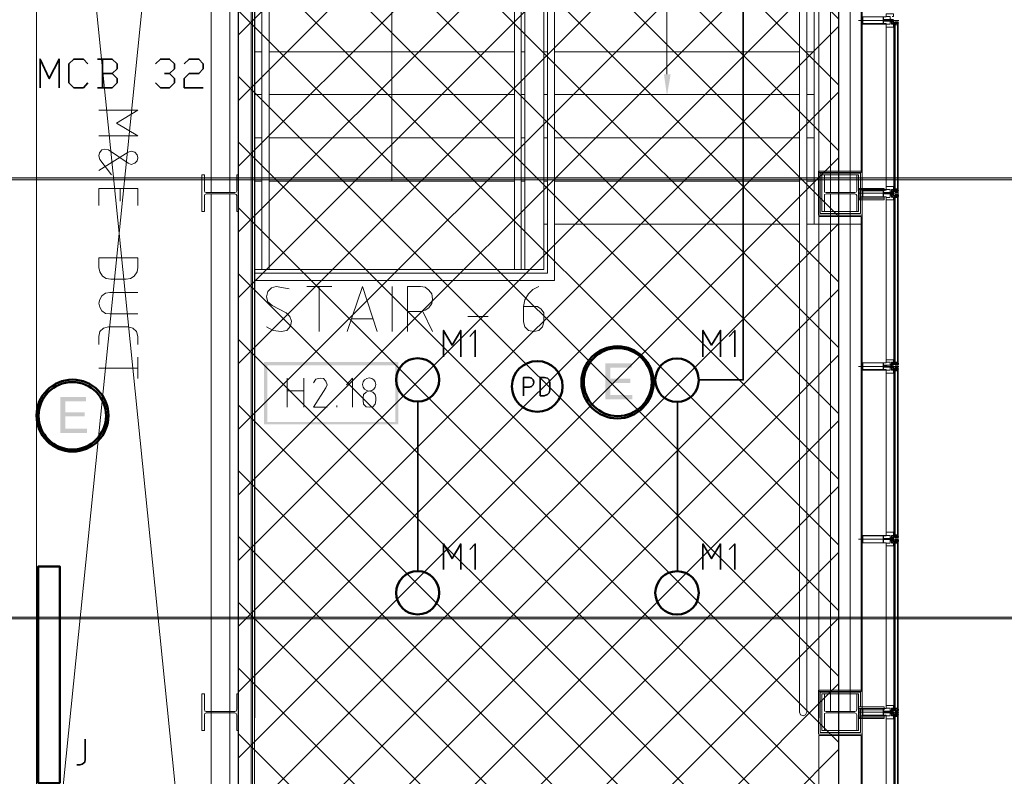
# Model space of a CAD drawing. Header units: millimetres. Extents: x 0.9 to 32.8, y 0.3 to 23.1.
# Tile 104 of 111: x 23.1 to 25.8, y 13.7 to 15.8. Entities that reach past the tile are written whole.
import ezdxf

# ---------------------------------------------------------------- set-up
doc = ezdxf.new("R2010")
doc.units = ezdxf.units.MM
doc.layers.add('PDF_Geometry', color=9, linetype='Continuous', true_color=0x808080)
doc.layers.add('PDF_Solid Fills', color=7, linetype='Continuous')

msp = doc.modelspace()

# ---------------------------------------------------------------- hatches: boundary and pattern name
h = msp.add_hatch()
h.set_pattern_fill('ANSI37', color=256, scale=0.04)
h.paths.add_polyline_path([(23.6753, 17.4844), (25.3141, 17.4844), (25.3141, 12.9763), (23.6753, 12.9763)])
at = {"layer": 'PDF_Solid Fills', "true_color": 0x808080, "transparency": 33554559}
for points in [[(28.2152, 15.3778), (28.2152, 15.3812), (1.3427, 15.3812), (1.3427, 15.3762), (28.2152, 15.3762)], [(28.2152, 14.1779), (28.2152, 14.1812), (1.3427, 14.1812), (1.3427, 14.1762), (28.2152, 14.1762)]]:
    msp.add_hatch(color=8, dxfattribs=at).paths.add_polyline_path(points)
at = {"layer": 'PDF_Solid Fills', "transparency": 33554559}
for points in [[(24.7486, 14.8745), (24.6769, 14.8745), (24.6769, 14.7762), (24.7503, 14.7762), (24.7503, 14.7879), (24.6903, 14.7879), (24.6903, 14.8212), (24.7453, 14.8212), (24.7453, 14.8329), (24.6903, 14.8329), (24.6903, 14.8629), (24.7486, 14.8629)], [(23.2587, 14.7829), (23.1886, 14.7829), (23.1886, 14.6845), (23.262, 14.6845), (23.262, 14.6962), (23.202, 14.6962), (23.202, 14.7295), (23.2553, 14.7295), (23.2553, 14.7412), (23.202, 14.7412), (23.202, 14.7712), (23.2587, 14.7712)]]:
    msp.add_hatch(color=256, dxfattribs=at).paths.add_polyline_path(points)

# ---------------------------------------------------------------- linework, layer by layer
msp.add_lwpolyline([(23.6753, 17.4844), (25.3141, 17.4844), (25.3141, 12.9763), (23.6753, 12.9763)], close=True)
at = {"layer": 'PDF_Geometry', "lineweight": 18}
for points in [[(23.032, 13.0229), (21.612, 13.0229), (21.612, 12.9312), (23.1236, 12.9312), (23.1236, 20.2277), (15.0789, 20.2277), (15.0789, 20.136), (23.032, 20.136)], [(23.5753, 13.0013), (23.1236, 17.4595), (23.5753, 17.4595), (23.1236, 13.0013)], [(25.4436, 15.8028), (25.4369, 15.8028), (25.4369, 15.8095), (25.4569, 15.8095), (25.4569, 15.8145), (25.4369, 15.8145), (25.4369, 15.8212), (25.4436, 15.8212), (25.3786, 15.8212), (25.3786, 15.8012), (25.4436, 15.8012)], [(25.4352, 15.8028), (25.4352, 15.8212), (25.3803, 15.8212), (25.3803, 15.8028)], [(25.4452, 15.8095), (25.4452, 15.8128), (25.4369, 15.8128), (25.4369, 15.8095)], [(25.4603, 15.8095), (25.4603, 15.8128), (25.4569, 15.8128), (25.4569, 15.8095)], [(25.4652, 15.7995), (25.4636, 15.8012), (25.4652, 15.7995), (25.4652, 15.8012), (25.4636, 15.7995), (25.4652, 15.8012), (25.4636, 15.7995), (25.4636, 15.7978), (25.4652, 15.7978), (25.4652, 15.7995), (25.4636, 15.7978)], [(25.4652, 15.7978), (25.4652, 15.8012), (25.4636, 15.8012), (25.4636, 15.7978)], [(25.4652, 15.7928), (25.4636, 15.7945), (25.4636, 15.7928)], [(25.4652, 15.7945), (25.4636, 15.7945)], [(25.4652, 15.8045), (25.4652, 15.3462)], [(25.4686, 15.8045), (25.4686, 15.3462)], [(25.4752, 15.7995), (25.4752, 15.8028), (25.4686, 15.8028), (25.4686, 15.7995)], [(25.4752, 15.7995), (25.4752, 15.8028), (25.4702, 15.8028), (25.4702, 15.7995)], [(25.4769, 15.8062), (25.4752, 15.8062), (25.4736, 15.8062), (25.4736, 15.8045), (25.4752, 15.8045), (25.4769, 15.8045)], [(25.4769, 15.3445), (25.4752, 15.3445), (25.4736, 15.3445), (25.4736, 15.3462), (25.4752, 15.3462), (25.4769, 15.3462), (25.4769, 15.8045)], [(23.6753, 15.2895), (23.6703, 15.2895), (23.6703, 15.3329), (23.6686, 15.3362), (23.6653, 15.3378), (23.587, 15.3378), (23.5836, 15.3362), (23.582, 15.3329), (23.582, 15.2895), (23.5753, 15.2895), (23.5753, 15.3895), (23.582, 15.3895), (23.582, 15.3462), (23.5836, 15.3428), (23.587, 15.3412), (23.6653, 15.3412), (23.6686, 15.3428), (23.6703, 15.3462), (23.6703, 15.3895), (23.6753, 15.3895)], [(25.3686, 15.2895), (25.3636, 15.2895), (25.3636, 15.3329), (25.3619, 15.3362), (25.3586, 15.3378), (25.2803, 15.3378), (25.2752, 15.3362), (25.2752, 15.2895), (25.2686, 15.2895), (25.2686, 15.3895), (25.2752, 15.3895), (25.2752, 15.3428), (25.2803, 15.3412), (25.3586, 15.3412), (25.3619, 15.3428), (25.3636, 15.3462), (25.3636, 15.3895), (25.3686, 15.3895)], [(25.4386, 15.3495), (25.4386, 15.3528), (25.3686, 15.3528), (25.3686, 15.3262), (25.4386, 15.3262), (25.4386, 15.3295), (25.3736, 15.3295), (25.3736, 15.3495)], [(25.4652, 15.3562), (25.4636, 15.3562), (25.4636, 15.3545)], [(25.4652, 15.3562), (25.4636, 15.3562)], [(25.4652, 15.3545), (25.4636, 15.3545)], [(25.4652, 15.3545), (25.4636, 15.3528), (25.4636, 15.3545)], [(25.4652, 15.3528), (25.4636, 15.3528)], [(25.4652, 15.3495), (25.4652, 15.3528), (25.4636, 15.3528), (25.4636, 15.3495)], [(25.4436, 15.3478), (25.4369, 15.3478), (25.4369, 15.3412), (25.4569, 15.3412), (25.4569, 15.3378), (25.4369, 15.3378), (25.4369, 15.3295), (25.4436, 15.3295), (25.3786, 15.3295), (25.3786, 15.3495), (25.4436, 15.3495)], [(25.4352, 15.3295), (25.4352, 15.3478), (25.3803, 15.3478), (25.3803, 15.3295)], [(25.4452, 15.3378), (25.4452, 15.3412), (25.4369, 15.3412), (25.4369, 15.3378)], [(25.4603, 15.3378), (25.4603, 15.3412), (25.4569, 15.3412), (25.4569, 15.3378)], [(25.4652, 15.3262), (25.4652, 15.3278), (25.4636, 15.3278), (25.4636, 15.3262)], [(25.4752, 15.3478), (25.4752, 15.3512), (25.4686, 15.3512), (25.4686, 15.3478)], [(25.4686, 14.8745), (25.4686, 15.3312)], [(25.4752, 15.3278), (25.4752, 15.3295), (25.4686, 15.3295), (25.4686, 15.3278)], [(25.4752, 15.3495), (25.4752, 15.3512), (25.4702, 15.3512), (25.4702, 15.3495)], [(25.4752, 15.3278), (25.4752, 15.3295), (25.4702, 15.3295), (25.4702, 15.3278)], [(25.4703, 15.3312), (25.4752, 15.3312), (25.4703, 15.3312), (25.4752, 15.3312)], [(25.4752, 15.3312), (25.4752, 15.3345), (25.4736, 15.3345), (25.4736, 15.3329)], [(23.2936, 15.1628), (23.2936, 15.1362), (23.297, 15.1245), (23.3036, 15.1128), (23.3136, 15.1062), (23.327, 15.1045), (23.3686, 15.1045), (23.3803, 15.1062), (23.3903, 15.1128), (23.3986, 15.1245), (23.4003, 15.1362), (23.4003, 15.1628)], [(25.4436, 14.8762), (25.4369, 14.8762), (25.4369, 14.8695), (25.4569, 14.8695), (25.4569, 14.8645), (25.4369, 14.8645), (25.4369, 14.8579), (25.4436, 14.8579), (25.4436, 14.8562), (25.3786, 14.8562), (25.3786, 14.8762)], [(25.4352, 14.8579), (25.4352, 14.8762), (25.3803, 14.8762), (25.3803, 14.8579)], [(25.4603, 14.8645), (25.4603, 14.8695), (25.4569, 14.8695), (25.4569, 14.8645)], [(25.4652, 14.8845), (25.4636, 14.8845)], [(25.4652, 14.8829), (25.4636, 14.8812), (25.4636, 14.8829)], [(25.4652, 14.8829), (25.4636, 14.8829)], [(25.4652, 14.8812), (25.4636, 14.8812)], [(25.4652, 14.8812), (25.4636, 14.8795), (25.4636, 14.8812)], [(25.4652, 14.8779), (25.4652, 14.8795), (25.4636, 14.8795), (25.4636, 14.8779)], [(25.4652, 14.8779), (25.4636, 14.8795), (25.4652, 14.8779), (25.4636, 14.8795)], [(25.4636, 14.8779), (25.4652, 14.8795), (25.4636, 14.8779), (25.4652, 14.8795)], [(25.4752, 14.8762), (25.4752, 14.8779), (25.4686, 14.8779), (25.4686, 14.8762)], [(25.4752, 14.8762), (25.4752, 14.8779), (25.4702, 14.8779), (25.4702, 14.8762)], [(25.4769, 14.8712), (25.4769, 14.8745), (25.4752, 14.8745), (25.4736, 14.8745), (25.4736, 14.8729), (25.4752, 14.8712)], [(25.4452, 14.8645), (25.4452, 14.8679), (25.4369, 14.8679), (25.4369, 14.8645)], [(25.4652, 14.8545), (25.4636, 14.8562), (25.4652, 14.8545), (25.4652, 14.8562), (25.4636, 14.8545), (25.4652, 14.8562), (25.4636, 14.8545), (25.4636, 14.8529), (25.4652, 14.8529), (25.4652, 14.8545), (25.4636, 14.8529)], [(25.4652, 14.8529), (25.4652, 14.8562), (25.4636, 14.8562), (25.4636, 14.8529)], [(25.4652, 14.8479), (25.4636, 14.8495), (25.4636, 14.8479)], [(25.4652, 14.8495), (25.4636, 14.8495)], [(25.4652, 14.8595), (25.4652, 14.4012)], [(25.4686, 14.8595), (25.4686, 14.4012)], [(25.4752, 14.8545), (25.4752, 14.8579), (25.4686, 14.8579), (25.4686, 14.8545)], [(25.4752, 14.8562), (25.4752, 14.8579), (25.4702, 14.8579), (25.4702, 14.8562)], [(25.4752, 14.8595), (25.4752, 14.8612), (25.4736, 14.8612), (25.4736, 14.8595)], [(25.4769, 14.3995), (25.4752, 14.3995), (25.4736, 14.3995), (25.4736, 14.4012), (25.4752, 14.4012), (25.4769, 14.4012), (25.4769, 14.8595)], [(24.0153, 14.7812), (24.0153, 14.7729), (24.017, 14.7629), (24.0236, 14.7562), (24.032, 14.7545), (24.042, 14.7562), (24.0486, 14.7629), (24.0503, 14.7729), (24.0503, 14.7812), (24.0486, 14.7895), (24.042, 14.7962), (24.032, 14.7995), (24.0236, 14.7962), (24.017, 14.7895)], [(25.4652, 14.4112), (25.4636, 14.4112), (25.4636, 14.4095)], [(25.4652, 14.4112), (25.4636, 14.4112)], [(25.4436, 14.4029), (25.4369, 14.4029), (25.4369, 14.3962), (25.4569, 14.3962), (25.4569, 14.3929), (25.4369, 14.3929), (25.4369, 14.3845), (25.4436, 14.3845), (25.3786, 14.3845), (25.3786, 14.4045), (25.4436, 14.4045)], [(25.4352, 14.3845), (25.4352, 14.4029), (25.3803, 14.4029), (25.3803, 14.3845)], [(25.4452, 14.3929), (25.4452, 14.3962), (25.4369, 14.3962), (25.4369, 14.3929)], [(25.4603, 14.3929), (25.4603, 14.3962), (25.4569, 14.3962), (25.4569, 14.3929)], [(25.4636, 14.3912), (25.4636, 14.3929), (25.4619, 14.3929), (25.4619, 14.3912)], [(25.4652, 14.4095), (25.4636, 14.4095)], [(25.4652, 14.4095), (25.4636, 14.4079), (25.4636, 14.4095)], [(25.4652, 14.4079), (25.4636, 14.4079)], [(25.4652, 14.4045), (25.4652, 14.4079), (25.4636, 14.4079), (25.4636, 14.4045)], [(25.4652, 13.9295), (25.4652, 14.3879)], [(25.4752, 14.4029), (25.4752, 14.4062), (25.4686, 14.4062), (25.4686, 14.4029)], [(25.4686, 13.9295), (25.4686, 14.3879)], [(25.4752, 14.3829), (25.4752, 14.3845), (25.4686, 14.3845), (25.4686, 14.3829)], [(25.4752, 14.4045), (25.4752, 14.4062), (25.4702, 14.4062), (25.4702, 14.4045)], [(25.4752, 14.3829), (25.4752, 14.3845), (25.4702, 14.3845), (25.4702, 14.3829)], [(25.4703, 14.3862), (25.4752, 14.3862), (25.4703, 14.3862), (25.4752, 14.3862)], [(25.4752, 14.3879), (25.4752, 14.3896), (25.4736, 14.3896), (25.4736, 14.3879)], [(25.4652, 14.3812), (25.4652, 14.3829), (25.4636, 14.3829), (25.4636, 14.3812)], [(23.6753, 13.8712), (23.6703, 13.8712), (23.6703, 13.9146), (23.6686, 13.9179), (23.6653, 13.9196), (23.587, 13.9196), (23.5836, 13.9179), (23.582, 13.9146), (23.582, 13.8712), (23.5753, 13.8712), (23.5753, 13.9712), (23.582, 13.9712), (23.582, 13.9295), (23.5836, 13.9246), (23.587, 13.9229), (23.6653, 13.9229), (23.6686, 13.9246), (23.6703, 13.9295), (23.6703, 13.9712), (23.6753, 13.9712)], [(25.3686, 13.8712), (25.3636, 13.8712), (25.3636, 13.9146), (25.3619, 13.9179), (25.3586, 13.9196), (25.2803, 13.9196), (25.2752, 13.9179), (25.2752, 13.8712), (25.2686, 13.8712), (25.2686, 13.9712), (25.2752, 13.9712), (25.2752, 13.9246), (25.2803, 13.9229), (25.3586, 13.9229), (25.3619, 13.9246), (25.3636, 13.9295), (25.3636, 13.9712), (25.3686, 13.9712)], [(25.4386, 13.9312), (25.4386, 13.9362), (25.3686, 13.9362), (25.3686, 13.9079), (25.4386, 13.9079), (25.4386, 13.9112), (25.3736, 13.9112), (25.3736, 13.9312)], [(25.4436, 13.9129), (25.4369, 13.9129), (25.4369, 13.9196), (25.4569, 13.9196), (25.4569, 13.9246), (25.4369, 13.9246), (25.4369, 13.9312), (25.4436, 13.9312), (25.3786, 13.9312), (25.3786, 13.9112), (25.4436, 13.9112)], [(25.4352, 13.9129), (25.4352, 13.9312), (25.3803, 13.9312), (25.3803, 13.9129)], [(25.4652, 13.9395), (25.4636, 13.9395)], [(25.4652, 13.9379), (25.4636, 13.9362), (25.4636, 13.9379)], [(25.4652, 13.9379), (25.4636, 13.9379)], [(25.4652, 13.9362), (25.4636, 13.9362)], [(25.4652, 13.9362), (25.4636, 13.9346), (25.4636, 13.9362)], [(25.4652, 13.9329), (25.4652, 13.9346), (25.4636, 13.9346), (25.4636, 13.9329)], [(25.4652, 13.9329), (25.4636, 13.9346), (25.4652, 13.9329), (25.4636, 13.9346)], [(25.4636, 13.9329), (25.4652, 13.9346), (25.4636, 13.9329), (25.4652, 13.9346)], [(25.4752, 13.9312), (25.4752, 13.9329), (25.4686, 13.9329), (25.4686, 13.9312)], [(25.4752, 13.9312), (25.4752, 13.9329), (25.4702, 13.9329), (25.4702, 13.9312)], [(25.4452, 13.9212), (25.4452, 13.9229), (25.4369, 13.9229), (25.4369, 13.9212)], [(25.4603, 13.9229), (25.4603, 13.9196), (25.4569, 13.9196), (25.4569, 13.9246), (25.4603, 13.9246)], [(25.4652, 13.9096), (25.4636, 13.9112), (25.4652, 13.9096), (25.4652, 13.9112), (25.4636, 13.9096), (25.4652, 13.9112), (25.4636, 13.9096), (25.4636, 13.9079), (25.4652, 13.9079), (25.4652, 13.9096), (25.4636, 13.9079)], [(25.4652, 13.9079), (25.4652, 13.9112), (25.4636, 13.9112), (25.4636, 13.9079)], [(25.4652, 13.9029), (25.4636, 13.9045), (25.4636, 13.9029)], [(25.4652, 13.9045), (25.4636, 13.9045)], [(25.4652, 13.4562), (25.4652, 13.9146)], [(25.4686, 13.4562), (25.4686, 13.9146)], [(25.4752, 13.9096), (25.4752, 13.9129), (25.4686, 13.9129), (25.4686, 13.9096)], [(25.4752, 13.9112), (25.4752, 13.9129), (25.4702, 13.9129), (25.4702, 13.9112)], [(25.4769, 13.9162), (25.4752, 13.9162), (25.4736, 13.9162), (25.4736, 13.9146), (25.4752, 13.9146), (25.4769, 13.9146), (25.4769, 13.4562)]]:
    msp.add_lwpolyline(points, close=True, dxfattribs=at)
for points in [[(25.2919, 15.3412), (25.2919, 17.4828)], [(25.3452, 17.4828), (25.3452, 15.3412)], [(23.6753, 12.9112), (23.6753, 17.4344), (25.3986, 17.4344)], [(23.7136, 13.6146), (23.7136, 17.3961), (25.3502, 17.3961), (25.3502, 17.2344), (25.3786, 17.2344), (25.3719, 17.2344), (25.3719, 17.2294), (25.3452, 17.2294), (25.3452, 17.3911), (23.7186, 17.3911), (23.7186, 13.6146), (23.6753, 13.6146)], [(25.3786, 17.2395), (25.3553, 17.2395), (25.3553, 17.4011), (23.7103, 17.4011), (23.7103, 13.6146)], [(23.7586, 15.1312), (23.7586, 17.3528), (25.2069, 17.3528), (25.2069, 13.9212), (25.2103, 13.9146), (25.2169, 13.9112), (25.2236, 13.9146), (25.2269, 13.9212), (25.2269, 17.3728), (23.7386, 17.3728), (23.7386, 15.1312)], [(25.3786, 12.9629), (25.3786, 12.9179), (25.3786, 12.0313), (25.3786, 17.2294), (25.3786, 16.8161)], [(24.8453, 15.6645), (24.8453, 16.9495), (24.0936, 16.9495), (24.0936, 15.3728)], [(23.6003, 16.7561), (23.6003, 15.3412)], [(23.652, 16.7561), (23.652, 15.3412)], [(23.7186, 15.1012), (24.5386, 15.1012), (24.5386, 16.6811), (24.4286, 16.6811), (24.4286, 15.1312)], [(23.7186, 15.1212), (24.5186, 15.1212), (24.5186, 16.6628), (24.4469, 16.6628), (24.4469, 15.1312)], [(24.4569, 15.1312), (24.4569, 16.6528), (24.5086, 16.6528), (24.5086, 15.1312), (23.7186, 15.1312)], [(25.2269, 15.2545), (25.2469, 15.2545), (25.2469, 16.5545), (25.2269, 16.5545)], [(25.3686, 15.8112), (25.4786, 15.8112)], [(25.4636, 15.8145), (25.4586, 15.8145), (25.4586, 15.8095), (25.4636, 15.8095), (25.4636, 15.8078), (25.4569, 15.8078), (25.4569, 15.8162), (25.4569, 15.8145), (25.4552, 15.8145), (25.4552, 15.8228), (25.4436, 15.8228), (25.4436, 15.8295), (25.4636, 15.8295), (25.4636, 15.8228), (25.4603, 15.8228)], [(25.4569, 15.3428), (25.4569, 15.3412), (25.4552, 15.3412), (25.4552, 15.3495), (25.4436, 15.3495), (25.4436, 15.8012), (25.4552, 15.8012), (25.4552, 15.8095), (25.4569, 15.8095), (25.4569, 15.8078)], [(25.4603, 15.8128), (25.4603, 15.8095)], [(25.4603, 15.8062), (25.4603, 15.8078), (25.4636, 15.8078), (25.4636, 15.8095), (25.4619, 15.8095), (25.4636, 15.8095), (25.4636, 15.8078), (25.4636, 15.8095)], [(25.4652, 15.8078), (25.4652, 15.8095)], [(25.4436, 15.8012), (25.4436, 15.7928), (25.4636, 15.7928), (25.4636, 15.8012), (25.4603, 15.8012)], [(25.4586, 15.8078), (25.4586, 15.8012), (25.4603, 15.8012), (25.4603, 15.8028), (25.4619, 15.8028), (25.4619, 15.8062), (25.4719, 15.8062), (25.4719, 15.8078), (25.4703, 15.8078), (25.4769, 15.8078), (25.4752, 15.8078), (25.4752, 15.8062), (25.4769, 15.8062), (25.4769, 15.8078), (25.4686, 15.8078)], [(25.4619, 15.8062), (25.4619, 15.8028)], [(25.4686, 15.8062), (25.4636, 15.8062)], [(25.4636, 15.7995), (25.4636, 15.7978), (25.4636, 15.7995), (25.4652, 15.7978), (25.4636, 15.8012), (25.4636, 15.8028)], [(25.4636, 15.7945), (25.4636, 15.7962), (25.4636, 15.7945), (25.4652, 15.7945), (25.4636, 15.7962), (25.4652, 15.7962), (25.4636, 15.7978), (25.4636, 15.7962)], [(25.4652, 15.7978), (25.4636, 15.7978), (25.4652, 15.7978)], [(25.4652, 15.7962), (25.4636, 15.7962), (25.4652, 15.7962)], [(25.4752, 15.8062), (25.4752, 15.8045), (25.4769, 15.8045), (25.4652, 15.8045)], [(25.4669, 15.3462), (25.4669, 15.8045)], [(25.4703, 15.8045), (25.4752, 15.8045), (25.4703, 15.8045)], [(25.4703, 15.8028), (25.4752, 15.8028), (25.4703, 15.8028)], [(25.4752, 15.3462), (25.4752, 15.8045), (25.4752, 15.3462)], [(23.7386, 15.7262), (23.7186, 15.7262)], [(24.4286, 15.7262), (23.7586, 15.7262)], [(24.4569, 15.7262), (24.4469, 15.7262)], [(24.5086, 15.7262), (24.5186, 15.7262)], [(24.5386, 15.7262), (25.2069, 15.7262)], [(25.2269, 15.7262), (25.2469, 15.7262)], [(23.7386, 15.6095), (23.7186, 15.6095)], [(24.4286, 15.6095), (23.7586, 15.6095)], [(24.4569, 15.6095), (24.4469, 15.6095)], [(24.5086, 15.6095), (24.5186, 15.6095)], [(24.5386, 15.6095), (25.2069, 15.6095)], [(25.2269, 15.6095), (25.2469, 15.6095)], [(23.2936, 15.5662), (23.4003, 15.5662), (23.342, 15.5312), (23.4003, 15.4962), (23.2936, 15.4962)], [(23.7386, 15.4912), (23.7186, 15.4912)], [(24.4286, 15.4912), (23.7586, 15.4912)], [(24.4569, 15.4912), (24.4469, 15.4912)], [(24.5086, 15.4912), (24.5186, 15.4912)], [(24.5386, 15.4912), (25.2069, 15.4912)], [(25.2269, 15.4912), (25.2469, 15.4912)], [(23.3286, 15.3895), (23.297, 15.4312), (23.2936, 15.4412), (23.2953, 15.4495), (23.302, 15.4578), (23.3103, 15.4595), (23.3203, 15.4578), (23.3736, 15.4212), (23.382, 15.4178), (23.392, 15.4212), (23.3986, 15.4278), (23.4003, 15.4362), (23.3986, 15.4445), (23.392, 15.4512), (23.382, 15.4545), (23.3736, 15.4512), (23.2936, 15.4012)], [(25.3786, 15.3262), (25.3786, 15.2795), (25.2586, 15.2795), (25.2586, 15.3995), (25.3786, 15.3995), (25.3786, 15.3528)], [(25.3736, 15.3262), (25.3736, 15.2845), (25.2636, 15.2845), (25.2636, 15.3945), (25.3736, 15.3945), (25.3736, 15.3528)], [(25.3686, 15.3262), (25.3686, 15.2895), (25.2686, 15.2895), (25.2686, 15.3895), (25.3686, 15.3895), (25.3686, 15.3528)], [(23.2936, 15.3062), (23.2936, 15.3528), (23.4003, 15.3528), (23.4003, 15.3062)], [(23.352, 15.3178), (23.352, 15.3528)], [(23.7386, 15.3728), (23.7186, 15.3728)], [(24.4286, 15.3728), (23.7586, 15.3728)], [(24.4569, 15.3728), (24.4469, 15.3728)], [(24.5086, 15.3728), (24.5186, 15.3728)], [(24.5386, 15.3728), (25.2069, 15.3728)], [(25.2269, 15.3728), (25.2469, 15.3728)], [(25.4436, 15.3495), (25.4436, 15.3578), (25.4636, 15.3578), (25.4636, 15.3495), (25.4603, 15.3495)], [(25.4636, 15.3578), (25.4652, 15.3578), (25.4636, 15.3578)], [(25.4636, 15.3578), (25.4636, 15.3562), (25.4652, 15.3578)], [(25.4636, 15.3495), (25.4636, 15.3512), (25.4652, 15.3495), (25.4636, 15.3512), (25.4652, 15.3528), (25.4636, 15.3512), (25.4636, 15.3528), (25.4652, 15.3512), (25.4636, 15.3528), (25.4652, 15.3495), (25.4652, 15.3512), (25.4652, 15.3528)], [(23.6003, 15.3378), (23.6003, 13.9246)], [(23.652, 15.3378), (23.652, 13.9246)], [(25.2919, 15.3378), (25.2919, 13.9229)], [(25.3452, 15.3378), (25.3452, 13.9229)], [(25.3686, 15.3395), (25.4786, 15.3395)], [(25.4436, 15.3295), (25.4436, 14.8762)], [(25.4552, 15.3278), (25.4436, 15.3278), (25.4436, 15.3212), (25.4636, 15.3212), (25.4636, 15.3278), (25.4619, 15.3278)], [(25.4619, 15.3345), (25.4619, 15.3312), (25.4619, 15.3329), (25.4686, 15.3329), (25.4703, 15.3345), (25.4719, 15.3345), (25.4703, 15.3345), (25.4703, 15.3362), (25.4769, 15.3362), (25.4769, 15.3345), (25.4752, 15.3345), (25.4769, 15.3345), (25.4769, 15.3362), (25.4686, 15.3362), (25.4686, 15.3345), (25.4636, 15.3345), (25.4636, 15.3362), (25.4652, 15.3362), (25.4636, 15.3362), (25.4636, 15.3378), (25.4619, 15.3378), (25.4619, 15.3362), (25.4636, 15.3362), (25.4586, 15.3362), (25.4586, 15.3428), (25.4636, 15.3428), (25.4569, 15.3428), (25.4569, 15.3345), (25.4569, 15.3378), (25.4552, 15.3378), (25.4552, 15.3295)], [(25.4603, 15.3345), (25.4603, 15.3329), (25.4603, 15.3345), (25.4636, 15.3345), (25.4569, 15.3345), (25.4569, 15.3378)], [(25.4586, 15.3428), (25.4586, 15.3495), (25.4603, 15.3495), (25.4603, 15.3478), (25.4619, 15.3478), (25.4619, 15.3445), (25.4719, 15.3445), (25.4703, 15.3445), (25.4703, 15.3428), (25.4769, 15.3428), (25.4769, 15.3445), (25.4752, 15.3445), (25.4769, 15.3445), (25.4769, 15.3428), (25.4686, 15.3428), (25.4686, 15.3445), (25.4636, 15.3445), (25.4636, 15.3428), (25.4652, 15.3428), (25.4636, 15.3428), (25.4636, 15.3412), (25.4619, 15.3412), (25.4619, 15.3428), (25.4636, 15.3428), (25.4619, 15.3428), (25.4619, 15.3445), (25.4603, 15.3445)], [(25.4586, 15.3295), (25.4586, 15.3345)], [(25.4603, 15.3278), (25.4586, 15.3278)], [(25.4603, 15.3378), (25.4603, 15.3412)], [(25.4603, 15.3312), (25.4603, 15.3295), (25.4619, 15.3295), (25.4603, 15.3295)], [(25.4619, 15.3445), (25.4619, 15.3478)], [(25.4636, 15.3495), (25.4652, 15.3512), (25.4636, 15.3495)], [(25.4636, 15.3245), (25.4636, 15.3262), (25.4652, 15.3245), (25.4636, 15.3245), (25.4636, 15.3262), (25.4652, 15.3262), (25.4652, 15.3278), (25.4636, 15.3262), (25.4652, 15.3278), (25.4636, 15.3262), (25.4652, 15.3278), (25.4636, 15.3278), (25.4636, 15.3262)], [(25.4652, 15.3278), (25.4636, 15.3278), (25.4652, 15.3262), (25.4636, 15.3278), (25.4652, 15.3262)], [(25.4703, 15.3462), (25.4752, 15.3462), (25.4769, 15.3462), (25.4652, 15.3462)], [(25.4652, 15.3312), (25.4769, 15.3312), (25.4769, 14.8745), (25.4769, 15.3345), (25.4752, 15.3345)], [(25.4703, 14.8745), (25.4752, 14.8745), (25.4703, 14.8745), (25.4752, 14.8745), (25.4769, 14.8745), (25.4652, 14.8745), (25.4652, 15.3312), (25.4652, 14.8745)], [(25.4669, 15.3312), (25.4669, 14.8745)], [(25.4686, 15.3345), (25.4686, 15.3362)], [(25.4703, 15.3478), (25.4752, 15.3478), (25.4703, 15.3478), (25.4752, 15.3478)], [(25.4752, 15.3445), (25.4752, 15.3462)], [(25.4752, 15.3312), (25.4752, 14.8745), (25.4752, 15.3312)], [(25.4769, 15.3462), (25.4769, 15.3445)], [(25.4769, 15.3312), (25.4769, 15.3345)], [(25.4636, 15.3229), (25.4652, 15.3229), (25.4636, 15.3245), (25.4636, 15.3229), (25.4652, 15.3212), (25.4636, 15.3212), (25.4636, 15.3229), (25.4636, 15.3212)], [(25.4652, 15.3245), (25.4636, 15.3245), (25.4652, 15.3245)], [(25.4652, 15.3229), (25.4636, 15.3229), (25.4652, 15.3229)], [(25.4652, 15.3212), (25.4636, 15.3212), (25.4652, 15.3212)], [(24.5086, 15.2545), (24.5186, 15.2545)], [(24.5386, 15.2545), (25.2069, 15.2545)], [(25.2469, 15.2545), (25.3786, 15.2545), (25.3786, 13.9812)], [(23.8136, 15.0779), (23.7786, 15.0845), (23.7653, 15.0812), (23.7553, 15.0712), (23.752, 15.0562), (23.7553, 15.0429), (23.767, 15.0329), (23.8053, 15.0129), (23.8153, 15.0029), (23.8203, 14.9895), (23.817, 14.9762), (23.807, 14.9645), (23.792, 14.9612), (23.7703, 14.9645), (23.752, 14.9745)], [(23.862, 15.0845), (23.9303, 15.0845)], [(23.8953, 14.9612), (23.8953, 15.0845)], [(23.9719, 14.9612), (24.0136, 15.0845), (24.0536, 14.9612)], [(24.0953, 14.9612), (24.0953, 15.0845)], [(24.137, 14.9612), (24.137, 15.0845), (24.1719, 15.0845), (24.1853, 15.0828), (24.1953, 15.0745), (24.2036, 15.0645), (24.2053, 15.0512), (24.2036, 15.0379), (24.1953, 15.0262), (24.1853, 15.0195), (24.1719, 15.0162), (24.137, 15.0162)], [(24.4953, 15.0845), (24.4786, 15.0762), (24.4669, 15.0645), (24.4569, 15.0479), (24.4536, 15.0295), (24.4536, 14.9878), (24.4569, 14.9745), (24.4669, 14.9645), (24.4819, 14.9612), (24.4953, 14.9645), (24.5053, 14.9745), (24.5086, 14.9878), (24.5086, 15.0129), (24.5019, 15.0229), (24.4919, 15.0295), (24.4536, 15.0295)], [(23.4003, 15.0678), (23.3236, 15.0678), (23.312, 15.0662), (23.302, 15.0595), (23.297, 15.0495), (23.2936, 15.0395), (23.297, 15.0279), (23.302, 15.0178), (23.312, 15.0112), (23.3236, 15.0095), (23.4003, 15.0095)], [(24.1786, 15.0162), (24.2053, 14.9612)], [(24.3019, 15.0029), (24.357, 15.0029)], [(24.042, 14.9962), (23.9836, 14.9962)], [(23.2936, 14.9262), (23.2936, 14.9479), (23.297, 14.9612), (23.307, 14.9712), (23.3203, 14.9745), (23.3736, 14.9745), (23.387, 14.9712), (23.397, 14.9612), (23.4003, 14.9479), (23.4003, 14.9262)], [(23.4003, 14.8912), (23.4003, 14.8329)], [(25.4569, 14.8712), (25.4569, 14.8695), (25.4552, 14.8695), (25.4552, 14.8779), (25.4436, 14.8779), (25.4436, 14.8845), (25.4636, 14.8845), (25.4636, 14.8779), (25.4603, 14.8779)], [(25.4569, 14.3979), (25.4569, 14.3962), (25.4552, 14.3962), (25.4552, 14.4045), (25.4436, 14.4045), (25.4436, 14.8562), (25.4552, 14.8562), (25.4552, 14.8645), (25.4569, 14.8645), (25.4569, 14.8629), (25.4569, 14.8712), (25.4636, 14.8712), (25.4636, 14.8695), (25.4586, 14.8695), (25.4586, 14.8645), (25.4636, 14.8645), (25.4619, 14.8645), (25.4636, 14.8645), (25.4636, 14.8629), (25.4603, 14.8629), (25.4603, 14.8612)], [(25.4603, 14.8745), (25.4603, 14.8779), (25.4586, 14.8779), (25.4586, 14.8712)], [(25.4603, 14.8762), (25.4619, 14.8762)], [(25.4636, 14.8695), (25.4619, 14.8695), (25.4636, 14.8695), (25.4636, 14.8712), (25.4603, 14.8712), (25.4603, 14.8729)], [(25.4603, 14.8645), (25.4603, 14.8695)], [(25.4619, 14.8729), (25.4619, 14.8745), (25.4619, 14.8762), (25.4619, 14.8729), (25.4686, 14.8729), (25.4703, 14.8712), (25.4719, 14.8712), (25.4703, 14.8712), (25.4769, 14.8712), (25.4752, 14.8712), (25.4769, 14.8712), (25.4769, 14.8695), (25.4686, 14.8695)], [(25.4636, 14.8845), (25.4652, 14.8845), (25.4636, 14.8845)], [(25.4636, 14.8845), (25.4636, 14.8829), (25.4652, 14.8845)], [(25.4636, 14.8795), (25.4636, 14.8812)], [(25.4636, 14.8779), (25.4636, 14.8795), (25.4652, 14.8795), (25.4652, 14.8779)], [(25.4686, 14.8712), (25.4636, 14.8712), (25.4636, 14.8729)], [(25.4652, 14.8712), (25.4652, 14.8729)], [(25.4703, 14.8762), (25.4752, 14.8762)], [(25.4752, 14.8712), (25.4752, 14.8745)], [(23.2936, 14.8612), (23.4003, 14.8612)], [(25.3686, 14.8662), (25.4786, 14.8662)], [(25.4436, 14.8562), (25.4436, 14.8479), (25.4636, 14.8479), (25.4636, 14.8562), (25.4603, 14.8562)], [(25.4636, 14.8645), (25.4636, 14.8629), (25.4569, 14.8629), (25.4569, 14.8645)], [(25.4586, 14.8629), (25.4586, 14.8562), (25.4603, 14.8562), (25.4603, 14.8579), (25.4619, 14.8579), (25.4619, 14.8612), (25.4719, 14.8612), (25.4719, 14.8629), (25.4703, 14.8629), (25.4769, 14.8629), (25.4752, 14.8629), (25.4752, 14.8612), (25.4769, 14.8612), (25.4769, 14.8629), (25.4686, 14.8629)], [(25.4619, 14.8612), (25.4619, 14.8579)], [(25.4686, 14.8612), (25.4636, 14.8612)], [(25.4636, 14.8545), (25.4636, 14.8529), (25.4636, 14.8545), (25.4652, 14.8529), (25.4636, 14.8562), (25.4636, 14.8579)], [(25.4636, 14.8495), (25.4636, 14.8512), (25.4636, 14.8495), (25.4652, 14.8495), (25.4636, 14.8512), (25.4652, 14.8512), (25.4636, 14.8529), (25.4636, 14.8512)], [(25.4652, 14.8529), (25.4636, 14.8529), (25.4652, 14.8529)], [(25.4652, 14.8512), (25.4636, 14.8512), (25.4652, 14.8512)], [(25.4652, 14.8629), (25.4652, 14.8645)], [(25.4752, 14.8612), (25.4769, 14.8612), (25.4769, 14.8595), (25.4652, 14.8595)], [(25.4669, 14.4012), (25.4669, 14.8595)], [(25.4703, 14.8595), (25.4752, 14.8595), (25.4703, 14.8595)], [(25.4703, 14.8579), (25.4752, 14.8579), (25.4703, 14.8579)], [(25.4752, 14.4012), (25.4752, 14.8595), (25.4752, 14.4012)], [(23.8086, 14.7545), (23.8086, 14.8345)], [(23.8536, 14.8345), (23.8536, 14.7545)], [(23.917, 14.7545), (23.8803, 14.7545), (23.9136, 14.8078), (23.917, 14.8162), (23.9136, 14.8262), (23.907, 14.8329), (23.8986, 14.8345), (23.8869, 14.8312), (23.8803, 14.8212)], [(23.987, 14.7545), (23.987, 14.8345), (23.9703, 14.8162)], [(23.8086, 14.7995), (23.8536, 14.7995)], [(23.9436, 14.7545), (23.9436, 14.7595)], [(25.4436, 14.4045), (25.4436, 14.4129), (25.4636, 14.4129), (25.4636, 14.4045), (25.4603, 14.4045), (25.4619, 14.4045), (25.4619, 14.3995), (25.4719, 14.3995), (25.4703, 14.3995), (25.4703, 14.3979), (25.4769, 14.3979), (25.4769, 14.3995), (25.4752, 14.3995), (25.4769, 14.3995), (25.4769, 14.3979), (25.4686, 14.3979), (25.4686, 14.3995), (25.4636, 14.3995), (25.4636, 14.3979), (25.4636, 14.3962), (25.4619, 14.3962), (25.4619, 14.3979), (25.4636, 14.3979), (25.4619, 14.3979), (25.4619, 14.3995), (25.4603, 14.3995)], [(25.4636, 14.4129), (25.4652, 14.4129), (25.4636, 14.4129)], [(25.4636, 14.4129), (25.4636, 14.4112), (25.4652, 14.4129)], [(25.3686, 14.3945), (25.4786, 14.3945)], [(25.4436, 14.3845), (25.4436, 13.9312)], [(25.4686, 14.3895), (25.4719, 14.3895), (25.4703, 14.3895), (25.4703, 14.3912), (25.4769, 14.3912), (25.4769, 14.3895), (25.4752, 14.3895), (25.4769, 14.3895), (25.4769, 14.3912), (25.4686, 14.3912), (25.4686, 14.3895), (25.4636, 14.3895), (25.4636, 14.3912), (25.4586, 14.3912), (25.4586, 14.3979), (25.4636, 14.3979), (25.4569, 14.3979), (25.4569, 14.3895), (25.4569, 14.3929), (25.4552, 14.3929), (25.4552, 14.3845)], [(25.4603, 14.3895), (25.4603, 14.3879), (25.4603, 14.3895), (25.4636, 14.3895), (25.4569, 14.3895), (25.4569, 14.3929)], [(25.4603, 14.4029), (25.4603, 14.4045), (25.4586, 14.4045), (25.4586, 14.3979)], [(25.4586, 14.3845), (25.4586, 14.3895)], [(25.4603, 14.3929), (25.4603, 14.3962)], [(25.4603, 14.3862), (25.4603, 14.3845), (25.4619, 14.3845), (25.4603, 14.3845)], [(25.4619, 14.3995), (25.4619, 14.4029)], [(25.4619, 14.3895), (25.4619, 14.3862), (25.4619, 14.3879), (25.4686, 14.3879)], [(25.4636, 14.4045), (25.4636, 14.4062), (25.4652, 14.4045), (25.4636, 14.4062), (25.4652, 14.4079), (25.4636, 14.4062), (25.4636, 14.4079), (25.4652, 14.4062), (25.4636, 14.4079), (25.4652, 14.4045), (25.4652, 14.4062), (25.4652, 14.4079)], [(25.4636, 14.4045), (25.4652, 14.4062), (25.4636, 14.4045)], [(25.4703, 14.4012), (25.4752, 14.4012), (25.4769, 14.4012), (25.4652, 14.4012)], [(25.4652, 14.3979), (25.4652, 14.3995)], [(25.4652, 14.3912), (25.4652, 14.3929)], [(25.4652, 14.3879), (25.4769, 14.3879), (25.4769, 13.9295), (25.4769, 14.3895), (25.4752, 14.3895)], [(25.4669, 14.3879), (25.4669, 13.9295)], [(25.4703, 14.4029), (25.4752, 14.4029), (25.4703, 14.4029), (25.4752, 14.4029)], [(25.4752, 14.3995), (25.4752, 14.4012)], [(25.4752, 14.3879), (25.4752, 13.9295), (25.4752, 14.3879)], [(25.4769, 14.4012), (25.4769, 14.3995)], [(25.4769, 14.3879), (25.4769, 14.3895)], [(25.4552, 14.3829), (25.4436, 14.3829), (25.4436, 14.3762), (25.4636, 14.3762), (25.4636, 14.3829), (25.4619, 14.3829)], [(25.4603, 14.3829), (25.4586, 14.3829)], [(25.4636, 14.3795), (25.4636, 14.3812), (25.4652, 14.3795), (25.4636, 14.3795), (25.4636, 14.3812), (25.4652, 14.3812), (25.4652, 14.3829), (25.4636, 14.3812), (25.4652, 14.3829), (25.4636, 14.3812), (25.4652, 14.3829), (25.4636, 14.3829), (25.4636, 14.3812)], [(25.4652, 14.3829), (25.4636, 14.3829), (25.4652, 14.3812), (25.4636, 14.3829), (25.4652, 14.3812)], [(25.4636, 14.3779), (25.4652, 14.3779), (25.4636, 14.3795), (25.4636, 14.3779), (25.4652, 14.3762), (25.4636, 14.3762), (25.4636, 14.3779), (25.4636, 14.3762)], [(25.4652, 14.3795), (25.4636, 14.3795), (25.4652, 14.3795)], [(25.4652, 14.3779), (25.4636, 14.3779), (25.4652, 14.3779)], [(25.4652, 14.3762), (25.4636, 14.3762), (25.4652, 14.3762)], [(25.3786, 13.8612), (25.2586, 13.8612), (25.2586, 13.9812), (25.3786, 13.9812), (25.3786, 13.9362)], [(25.3736, 13.9079), (25.3736, 13.8662), (25.2636, 13.8662), (25.2636, 13.9762), (25.3736, 13.9762), (25.3736, 13.9362)], [(25.3686, 13.9079), (25.3686, 13.8712), (25.2686, 13.8712), (25.2686, 13.9712), (25.3686, 13.9712), (25.3686, 13.9362)], [(25.4636, 13.9246), (25.4586, 13.9246), (25.4586, 13.9196), (25.4636, 13.9196), (25.4636, 13.9179), (25.4569, 13.9179), (25.4569, 13.9262), (25.4569, 13.9246), (25.4552, 13.9246), (25.4552, 13.9329), (25.4436, 13.9329), (25.4436, 13.9395), (25.4636, 13.9395), (25.4636, 13.9329), (25.4603, 13.9329)], [(25.4603, 13.9279), (25.4603, 13.9295), (25.4603, 13.9329), (25.4586, 13.9329), (25.4586, 13.9262)], [(25.4603, 13.9312), (25.4619, 13.9312)], [(25.4603, 13.9262), (25.4636, 13.9262), (25.4636, 13.9279)], [(25.4619, 13.9279), (25.4619, 13.9295), (25.4619, 13.9312), (25.4619, 13.9279), (25.4686, 13.9279), (25.4703, 13.9262), (25.4719, 13.9262), (25.4703, 13.9262), (25.4769, 13.9262), (25.4752, 13.9262), (25.4769, 13.9262), (25.4769, 13.9246), (25.4686, 13.9246)], [(25.4636, 13.9395), (25.4652, 13.9395), (25.4636, 13.9395)], [(25.4636, 13.9395), (25.4636, 13.9379), (25.4652, 13.9395)], [(25.4636, 13.9346), (25.4636, 13.9362)], [(25.4636, 13.9329), (25.4636, 13.9346), (25.4652, 13.9346), (25.4652, 13.9329)], [(25.4752, 13.9262), (25.4736, 13.9279), (25.4736, 13.9295), (25.4752, 13.9295), (25.4752, 13.9262), (25.4769, 13.9262), (25.4769, 13.9295), (25.4652, 13.9295)], [(25.4652, 13.9262), (25.4652, 13.9279)], [(25.4703, 13.9312), (25.4752, 13.9312)], [(25.4703, 13.9295), (25.4752, 13.9295), (25.4703, 13.9295), (25.4752, 13.9295)], [(23.6003, 13.9212), (23.6003, 12.9796)], [(23.652, 13.9212), (23.652, 12.9796)], [(25.3686, 13.9212), (25.4786, 13.9212)], [(25.3786, 13.9079), (25.3786, 13.8612), (25.3786, 13.0362)], [(25.4569, 13.9179), (25.4569, 13.9196), (25.4552, 13.9196), (25.4552, 13.9112), (25.4436, 13.9112), (25.4436, 13.4596), (25.4552, 13.4596), (25.4552, 13.4512), (25.4569, 13.4512), (25.4569, 13.4529), (25.4569, 13.4446), (25.4636, 13.4446), (25.4636, 13.4462), (25.4586, 13.4462), (25.4586, 13.4529), (25.4636, 13.4529), (25.4569, 13.4529), (25.4569, 13.4512)], [(25.4436, 13.9112), (25.4436, 13.9029), (25.4636, 13.9029), (25.4636, 13.9112), (25.4603, 13.9112)], [(25.4686, 13.9262), (25.4636, 13.9262), (25.4569, 13.9262), (25.4569, 13.9246)], [(25.4586, 13.9179), (25.4586, 13.9112), (25.4603, 13.9112), (25.4603, 13.9146), (25.4603, 13.9129), (25.4619, 13.9129), (25.4619, 13.9162), (25.4719, 13.9162), (25.4719, 13.9179), (25.4703, 13.9179), (25.4769, 13.9179), (25.4752, 13.9179), (25.4752, 13.9162), (25.4769, 13.9162), (25.4769, 13.9196), (25.4686, 13.9196), (25.4686, 13.9179)], [(25.4603, 13.9246), (25.4603, 13.9196)], [(25.4603, 13.9162), (25.4603, 13.9179), (25.4636, 13.9179), (25.4636, 13.9196), (25.4619, 13.9196), (25.4636, 13.9196), (25.4636, 13.9179), (25.4636, 13.9196)], [(25.4636, 13.9246), (25.4619, 13.9246), (25.4636, 13.9246)], [(25.4619, 13.9162), (25.4619, 13.9129)], [(25.4686, 13.9162), (25.4636, 13.9162)], [(25.4636, 13.9096), (25.4636, 13.9079), (25.4636, 13.9096), (25.4652, 13.9079), (25.4636, 13.9112), (25.4636, 13.9129)], [(25.4636, 13.9045), (25.4636, 13.9062), (25.4636, 13.9045), (25.4652, 13.9045), (25.4636, 13.9062), (25.4652, 13.9062), (25.4636, 13.9079), (25.4636, 13.9062)], [(25.4652, 13.9079), (25.4636, 13.9079), (25.4652, 13.9079)], [(25.4652, 13.9062), (25.4636, 13.9062), (25.4652, 13.9062)], [(25.4652, 13.9179), (25.4652, 13.9196)], [(25.4752, 13.9162), (25.4752, 13.9146), (25.4769, 13.9146), (25.4652, 13.9146)], [(25.4669, 13.9146), (25.4669, 13.4562)], [(25.4703, 13.9146), (25.4752, 13.9146), (25.4703, 13.9146)], [(25.4703, 13.9129), (25.4752, 13.9129), (25.4703, 13.9129)], [(25.4752, 13.9146), (25.4752, 13.4562), (25.4752, 13.9146)], [(25.4769, 13.9146), (25.4769, 13.9162)]]:
    msp.add_lwpolyline(points, dxfattribs=at)
at = {"layer": 'PDF_Geometry', "color": 254, "lineweight": 18, "true_color": 0xdcdcdc}
for points in [[(25.2603, 13.9062), (25.2603, 17.3878), (23.7203, 17.3878), (23.7203, 13.9062)], [(25.2603, 13.8579), (25.3753, 13.8579), (25.3753, 13.0329), (25.2603, 13.0329), (25.2603, 13.8579), (25.2603, 11.8563), (22.9703, 11.8563), (22.9703, 12.8713), (23.7203, 12.8713), (23.7203, 13.6312)]]:
    msp.add_lwpolyline(points, dxfattribs=at)
for points in [[(25.3753, 15.3962), (25.3753, 16.6928), (25.2603, 16.6928), (25.2603, 15.3962)], [(25.4386, 15.3462), (25.3736, 15.3462), (25.3736, 15.3262), (25.4386, 15.3262), (25.4386, 15.3212), (25.3702, 15.3212), (25.3702, 15.3495), (25.4386, 15.3495)], [(25.3753, 13.9779), (25.3753, 15.2762), (25.2603, 15.2762), (25.2603, 13.9779)], [(25.4386, 13.9279), (25.3736, 13.9279), (25.3736, 13.9079), (25.4386, 13.9079), (25.4386, 13.9045), (25.3702, 13.9045), (25.3702, 13.9312), (25.4386, 13.9312)]]:
    msp.add_lwpolyline(points, close=True, dxfattribs=at)
at = {"layer": 'PDF_Geometry', "color": 7, "lineweight": 35}
for points in [[(24.9319, 14.8295), (25.0536, 14.8295), (25.0536, 16.1578)], [(25.4769, 15.8062), (25.4752, 15.8062), (25.4769, 15.8045), (25.4752, 15.8045), (25.4769, 15.8045), (25.4752, 15.8062), (25.4752, 15.8045)], [(23.1336, 15.6278), (23.1336, 15.7062), (23.1587, 15.6528), (23.1853, 15.7062), (23.1853, 15.6278)], [(23.2636, 15.6412), (23.252, 15.6278), (23.2253, 15.6278), (23.212, 15.6412), (23.212, 15.6928), (23.2253, 15.7062), (23.252, 15.7062), (23.2636, 15.6928)], [(23.3303, 15.6662), (23.3437, 15.6795), (23.3437, 15.6928), (23.3303, 15.7062), (23.2903, 15.7062)], [(23.3036, 15.7062), (23.3036, 15.6278)], [(23.4487, 15.6928), (23.462, 15.7062), (23.487, 15.7062), (23.5003, 15.6928), (23.5003, 15.6795), (23.487, 15.6662), (23.4736, 15.6662)], [(23.527, 15.6928), (23.5403, 15.7062), (23.567, 15.7062), (23.5786, 15.6928), (23.5786, 15.6795), (23.567, 15.6662), (23.5403, 15.6662), (23.527, 15.6528), (23.527, 15.6278), (23.5786, 15.6278)], [(23.2903, 15.6278), (23.3303, 15.6278), (23.3437, 15.6412), (23.3437, 15.6528), (23.3303, 15.6662), (23.3036, 15.6662)], [(23.487, 15.6662), (23.5003, 15.6528), (23.5003, 15.6412), (23.487, 15.6278), (23.462, 15.6278), (23.4487, 15.6412)], [(25.4769, 15.3445), (25.4752, 15.3445), (25.4769, 15.3462), (25.4752, 15.3462), (25.4769, 15.3462), (25.4752, 15.3462), (25.4752, 15.3478)], [(25.4752, 15.3345), (25.4769, 15.3329), (25.4752, 15.3345)], [(25.4752, 15.3329), (25.4769, 15.3312), (25.4752, 15.3329), (25.4769, 15.3312)], [(25.4752, 15.3329), (25.4752, 15.3312), (25.4752, 15.3329)], [(25.4769, 15.3345), (25.4769, 15.3362)], [(24.2353, 14.8928), (24.2353, 14.9645), (24.2586, 14.9245), (24.282, 14.9645), (24.282, 14.8928)], [(24.3219, 14.8928), (24.3219, 14.9645), (24.307, 14.9479)], [(24.9436, 14.8928), (24.9436, 14.9645), (24.9669, 14.9245), (24.9919, 14.9645), (24.9919, 14.8928)], [(25.0303, 14.8928), (25.0303, 14.9645), (25.0153, 14.9479)], [(25.4752, 14.8729), (25.4769, 14.8745), (25.4752, 14.8729)], [(25.4769, 14.8745), (25.4752, 14.8745)], [(25.4769, 14.8729), (25.4769, 14.8712)], [(25.4769, 14.8612), (25.4752, 14.8612), (25.4769, 14.8595), (25.4752, 14.8595), (25.4769, 14.8595), (25.4752, 14.8612), (25.4752, 14.8595)], [(24.4536, 14.7862), (24.4536, 14.8362), (24.4686, 14.8362), (24.4753, 14.8345), (24.4803, 14.8295), (24.4819, 14.8229), (24.4803, 14.8162), (24.4753, 14.8112), (24.4686, 14.8095), (24.4536, 14.8095)], [(24.1653, 14.7712), (24.1653, 14.3062)], [(24.8736, 14.7712), (24.8736, 14.3062)], [(25.4769, 14.3995), (25.4769, 14.4012), (25.4752, 14.4012), (25.4769, 14.4012), (25.4752, 14.4012), (25.4752, 14.4029)], [(25.4752, 14.3995), (25.4769, 14.4012), (25.4752, 14.3995)], [(25.4752, 14.3895), (25.4769, 14.3879), (25.4752, 14.3895)], [(25.4752, 14.3895), (25.4752, 14.3879), (25.4769, 14.3879), (25.4752, 14.3879), (25.4769, 14.3879)], [(25.4769, 14.3895), (25.4769, 14.3912)], [(24.2353, 14.3112), (24.2353, 14.3812), (24.2586, 14.3412), (24.282, 14.3812), (24.282, 14.3112)], [(24.3219, 14.3112), (24.3219, 14.3812), (24.307, 14.3662)], [(24.9436, 14.3112), (24.9436, 14.3812), (24.9669, 14.3412), (24.9919, 14.3812), (24.9919, 14.3112)], [(25.0303, 14.3112), (25.0303, 14.3812), (25.0153, 14.3662)], [(25.4752, 13.9279), (25.4769, 13.9295), (25.4752, 13.9279)], [(25.4769, 13.9295), (25.4752, 13.9295)], [(25.4769, 13.9279), (25.4769, 13.9262)], [(25.4769, 13.9162), (25.4752, 13.9162), (25.4769, 13.9146), (25.4752, 13.9146), (25.4769, 13.9146), (25.4752, 13.9162), (25.4752, 13.9146)], [(23.2337, 13.7779), (23.242, 13.7779), (23.2487, 13.7796), (23.2553, 13.7846), (23.257, 13.7929), (23.257, 13.8479)]]:
    msp.add_lwpolyline(points, dxfattribs=at)
at = {"layer": 'PDF_Geometry', "lineweight": 5}
for points in [[(28.2152, 15.3778), (28.2152, 15.3812), (1.3427, 15.3812), (1.3427, 15.3762), (28.2152, 15.3762)], [(28.2152, 14.1779), (28.2152, 14.1812), (1.3427, 14.1812), (1.3427, 14.1762), (28.2152, 14.1762)]]:
    msp.add_lwpolyline(points, close=True, dxfattribs=at)
at = {"layer": 'PDF_Geometry', "color": 7, "lineweight": 35}
for points in [[(25.4752, 14.8712), (25.4752, 14.8729), (25.4769, 14.8729)], [(24.4986, 14.7862), (24.5103, 14.7862), (24.5186, 14.7895), (24.5236, 14.7945), (24.5253, 14.8012), (24.5253, 14.8212), (24.5236, 14.8295), (24.5186, 14.8345), (24.5103, 14.8362), (24.4986, 14.8362)], [(25.4752, 13.9262), (25.4752, 13.9279), (25.4769, 13.9279)]]:
    msp.add_lwpolyline(points, close=True, dxfattribs=at)
at = {"layer": 'PDF_Geometry', "color": 3, "lineweight": 50}
msp.add_lwpolyline([(23.187, 13.7279), (23.187, 14.3196), (23.1287, 14.3196), (23.1287, 13.7279)], close=True, dxfattribs=at)
at = {"layer": 'PDF_Geometry', "color": 4, "lineweight": 50}
for centre, radius in [((24.7101, 14.8227), 0.0985), ((24.7108, 14.8234), 0.0928), ((23.222, 14.7318), 0.0983), ((23.2215, 14.7313), 0.0921)]:
    msp.add_circle(centre, radius, dxfattribs=at)
at = {"layer": 'PDF_Geometry', "color": 3, "lineweight": 50}
for centre, radius in [((24.1645, 14.8294), 0.0591), ((24.1645, 14.8294), 0.0591), ((24.491, 14.8117), 0.0693), ((24.8727, 14.8289), 0.0593), ((24.1645, 14.2477), 0.0591), ((24.8727, 14.2473), 0.0593)]:
    msp.add_circle(centre, radius, dxfattribs=at)
at = {"layer": 'PDF_Geometry', "lineweight": 18}
msp.add_circle((24.0323, 14.817), 0.018, dxfattribs=at)
at = {"layer": 'PDF_Solid Fills', "color": 8, "lineweight": 18, "true_color": 0x808080, "transparency": 33554559}
for points in [[(24.8553, 15.6645), (24.8453, 15.6062), (24.8369, 15.6645)], [(23.7453, 14.7079), (23.7536, 14.7145), (23.7453, 14.8779)], [(23.7536, 14.7145), (23.7453, 14.8779), (23.7536, 14.8695)], [(23.7453, 14.8779), (23.7536, 14.8695), (24.112, 14.8779)], [(23.7536, 14.8695), (24.112, 14.8779), (24.1036, 14.8695)], [(24.112, 14.8779), (24.1036, 14.8695), (24.112, 14.7079)], [(24.1036, 14.8695), (24.112, 14.7079), (24.1036, 14.7145)], [(24.112, 14.7079), (24.1036, 14.7145), (23.7453, 14.7079)], [(24.1036, 14.7145), (23.7453, 14.7079), (23.7536, 14.7145)]]:
    msp.add_solid(points, dxfattribs=at)

doc.saveas('drawing.dxf')
